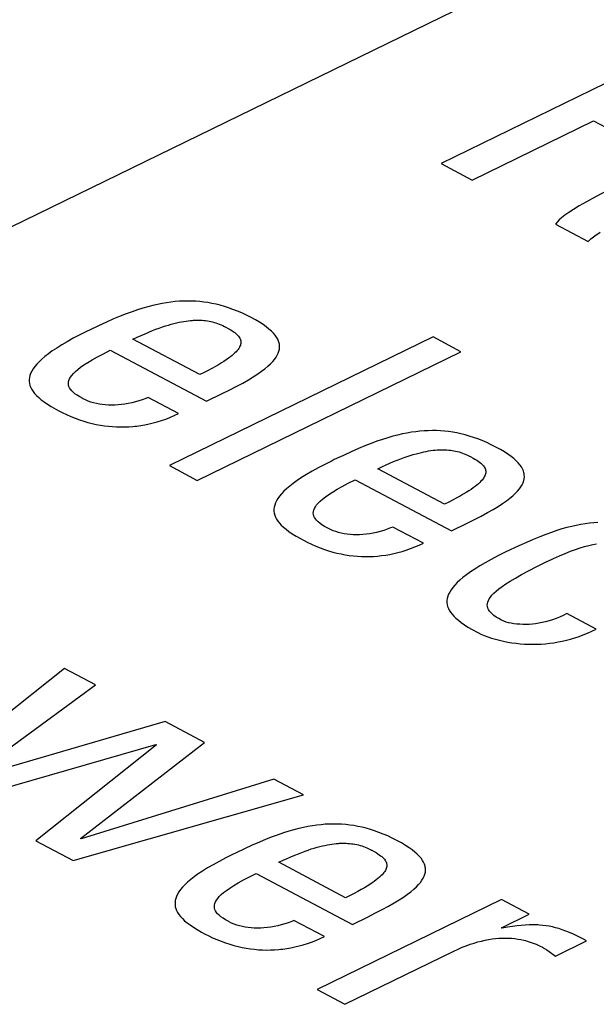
# Model space of a CAD drawing. Header units: millimetres. Extents: x -844 to -217, y -125 to 557.
# Tile 126 of 178: x -372.84 to -370.18, y 496.11 to 500.64. Entities that reach past the tile are written whole.
import ezdxf

# ---------------------------------------------------------------- set-up
doc = ezdxf.new("R2010")
doc.units = ezdxf.units.MM
doc.header["$LTSCALE"] = 23.1
doc.layers.add('R912005577_AM_0', color=7, linetype='CONTINUOUS')

msp = doc.modelspace()

# ---------------------------------------------------------------- linework, layer by layer
at = {"layer": 'R912005577_AM_0', "color": 7}
for p, q in [((-376.7601, 497.7894), (-369.3777, 501.394)), ((-369.6848, 500.5697), (-370.8974, 499.9776)), ((-370.7538, 499.9016), (-370.1962, 500.1739)), ((-370.1962, 500.1739), (-370.0263, 500.0839)), ((-370.8974, 499.9776), (-370.7538, 499.9016)), ((-370.1032, 499.8691), (-370.1847, 499.8258)), ((-370.2619, 499.7832), (-370.2887, 499.7671)), ((-370.2286, 499.8021), (-370.2619, 499.7832)), ((-370.1847, 499.8258), (-370.2286, 499.8021)), ((-370.3285, 499.7403), (-370.3431, 499.7288)), ((-370.3105, 499.753), (-370.3285, 499.7403)), ((-370.2887, 499.7671), (-370.3105, 499.753)), ((-370.3643, 499.7084), (-370.3715, 499.6992)), ((-370.3715, 499.6992), (-370.2217, 499.6199)), ((-370.3549, 499.7182), (-370.3643, 499.7084)), ((-370.3431, 499.7288), (-370.3549, 499.7182)), ((-370.1904, 499.6446), (-370.1654, 499.6621)), ((-370.2217, 499.6199), (-370.2088, 499.6307)), ((-370.2088, 499.6307), (-370.1904, 499.6446)), ((-372.2017, 499.3298), (-372.2234, 499.3249)), ((-372.1807, 499.334), (-372.2017, 499.3298)), ((-372.1602, 499.3375), (-372.1807, 499.334)), ((-372.1402, 499.3403), (-372.1602, 499.3375)), ((-372.1206, 499.3425), (-372.1402, 499.3403)), ((-372.1013, 499.344), (-372.1206, 499.3425)), ((-372.0822, 499.345), (-372.1013, 499.344)), ((-372.0634, 499.3453), (-372.0822, 499.345)), ((-372.0447, 499.345), (-372.0634, 499.3453)), ((-372.0261, 499.3442), (-372.0447, 499.345)), ((-372.0075, 499.3427), (-372.0261, 499.3442)), ((-371.9888, 499.3407), (-372.0075, 499.3427)), ((-371.9701, 499.338), (-371.9888, 499.3407)), ((-371.9513, 499.3346), (-371.9701, 499.338)), ((-371.9324, 499.3306), (-371.9513, 499.3346)), ((-371.9133, 499.3259), (-371.9324, 499.3306)), ((-372.3452, 499.2864), (-372.3735, 499.2753)), ((-372.3185, 499.2962), (-372.3452, 499.2864)), ((-372.2932, 499.3048), (-372.3185, 499.2962)), ((-372.269, 499.3124), (-372.2932, 499.3048)), ((-372.2457, 499.3191), (-372.269, 499.3124)), ((-372.2234, 499.3249), (-372.2457, 499.3191)), ((-371.894, 499.3204), (-371.9133, 499.3259)), ((-371.8745, 499.3142), (-371.894, 499.3204)), ((-371.8546, 499.3071), (-371.8745, 499.3142)), ((-371.8344, 499.2992), (-371.8546, 499.3071)), ((-371.8139, 499.2904), (-371.8344, 499.2992)), ((-371.793, 499.2805), (-371.8139, 499.2904)), ((-372.4368, 499.2482), (-372.4731, 499.2315)), ((-372.4039, 499.2627), (-372.4368, 499.2482)), ((-372.3735, 499.2753), (-372.4039, 499.2627)), ((-372.1389, 499.2385), (-372.1264, 499.2419)), ((-372.1264, 499.2419), (-372.1144, 499.2448)), ((-372.1144, 499.2448), (-372.1028, 499.2474)), ((-372.1028, 499.2474), (-372.0916, 499.2497)), ((-372.0916, 499.2497), (-372.0808, 499.2516)), ((-372.0808, 499.2516), (-372.0704, 499.2533)), ((-372.0704, 499.2533), (-372.0603, 499.2546)), ((-372.0603, 499.2546), (-372.0505, 499.2557)), ((-372.0505, 499.2557), (-372.041, 499.2564)), ((-372.041, 499.2564), (-372.0363, 499.2567)), ((-372.0363, 499.2567), (-372.0317, 499.257)), ((-372.0317, 499.257), (-372.0227, 499.2573)), ((-372.0227, 499.2573), (-372.0139, 499.2573)), ((-372.0139, 499.2573), (-372.0053, 499.2571)), ((-372.0053, 499.2571), (-371.9969, 499.2567)), ((-371.9969, 499.2567), (-371.9886, 499.256)), ((-371.9886, 499.256), (-371.9805, 499.2551)), ((-371.9805, 499.2551), (-371.9725, 499.254)), ((-371.9725, 499.254), (-371.9646, 499.2526)), ((-371.9646, 499.2526), (-371.9567, 499.251)), ((-371.9567, 499.251), (-371.9489, 499.2492)), ((-371.9489, 499.2492), (-371.9411, 499.2471)), ((-371.9411, 499.2471), (-371.9333, 499.2447)), ((-371.9333, 499.2447), (-371.9254, 499.242)), ((-371.9254, 499.242), (-371.9175, 499.239)), ((-371.9175, 499.239), (-371.9095, 499.2357)), ((-371.7716, 499.2696), (-371.793, 499.2805)), ((-371.7509, 499.2583), (-371.7716, 499.2696)), ((-371.7324, 499.2473), (-371.7509, 499.2583)), ((-371.7161, 499.2367), (-371.7324, 499.2473)), ((-372.5246, 499.2068), (-372.5585, 499.1899)), ((-372.5146, 499.2117), (-372.5246, 499.2068)), ((-372.4731, 499.2315), (-372.5146, 499.2117)), ((-372.2769, 499.1872), (-372.2589, 499.1951)), ((-372.2589, 499.1951), (-372.2417, 499.2024)), ((-372.2417, 499.2024), (-372.2251, 499.2091)), ((-372.2251, 499.2091), (-372.2093, 499.2153)), ((-372.2093, 499.2153), (-372.1941, 499.2209)), ((-372.1941, 499.2209), (-372.1794, 499.226)), ((-372.1794, 499.226), (-372.1654, 499.2306)), ((-372.1654, 499.2306), (-372.1519, 499.2348)), ((-372.1519, 499.2348), (-372.1389, 499.2385)), ((-371.9095, 499.2357), (-371.9013, 499.232)), ((-371.9013, 499.232), (-371.8929, 499.2279)), ((-371.8929, 499.2279), (-371.8881, 499.2254)), ((-371.8881, 499.2254), (-371.887, 499.2248)), ((-371.887, 499.2248), (-371.8766, 499.2191)), ((-371.8766, 499.2191), (-371.8676, 499.2139)), ((-371.8676, 499.2139), (-371.8597, 499.209)), ((-371.8597, 499.209), (-371.8528, 499.2043)), ((-371.8528, 499.2043), (-371.8467, 499.1999)), ((-371.8467, 499.1999), (-371.8413, 499.1955)), ((-371.8413, 499.1955), (-371.8366, 499.1913)), ((-371.7017, 499.2264), (-371.7161, 499.2367)), ((-371.6891, 499.2164), (-371.7017, 499.2264)), ((-371.6781, 499.2066), (-371.6891, 499.2164)), ((-371.6687, 499.197), (-371.6781, 499.2066)), ((-371.6608, 499.1877), (-371.6687, 499.197)), ((-372.6172, 499.1583), (-372.6424, 499.1434)), ((-372.5892, 499.1737), (-372.6172, 499.1583)), ((-372.5585, 499.1899), (-372.5892, 499.1737)), ((-372.3152, 499.1694), (-372.2956, 499.1787)), ((-372.0077, 499.0066), (-372.3152, 499.1694)), ((-372.2956, 499.1787), (-372.2769, 499.1872)), ((-370.9339, 499.18), (-372.1465, 498.5879)), ((-371.8366, 499.1913), (-371.8325, 499.1872)), ((-371.8325, 499.1872), (-371.829, 499.1831)), ((-371.829, 499.1831), (-371.826, 499.1791)), ((-371.826, 499.1791), (-371.8235, 499.175)), ((-371.8235, 499.175), (-371.8215, 499.171)), ((-371.8215, 499.171), (-371.82, 499.167)), ((-371.82, 499.167), (-371.8189, 499.1629)), ((-371.8184, 499.1504), (-371.8193, 499.146)), ((-371.8189, 499.1629), (-371.8183, 499.1588)), ((-371.8181, 499.1546), (-371.8184, 499.1504)), ((-371.8183, 499.1588), (-371.8181, 499.1546)), ((-371.6542, 499.1784), (-371.6608, 499.1877)), ((-371.649, 499.1693), (-371.6542, 499.1784)), ((-371.645, 499.1602), (-371.649, 499.1693)), ((-371.6423, 499.1512), (-371.645, 499.1602)), ((-371.6413, 499.1467), (-371.6423, 499.1512)), ((-370.806, 499.1123), (-370.9339, 499.18)), ((-372.6856, 499.1156), (-372.7038, 499.1024)), ((-372.6652, 499.1292), (-372.6856, 499.1156)), ((-372.6424, 499.1434), (-372.6652, 499.1292)), ((-372.4778, 499.0885), (-372.4505, 499.103)), ((-372.4505, 499.103), (-372.4193, 499.1186)), ((-372.4193, 499.1186), (-371.9761, 498.8839)), ((-372.0187, 498.5202), (-370.806, 499.1123)), ((-371.8456, 499.1065), (-371.8518, 499.1007)), ((-371.8401, 499.112), (-371.8456, 499.1065)), ((-371.8353, 499.1174), (-371.8401, 499.112)), ((-371.8312, 499.1225), (-371.8353, 499.1174)), ((-371.8276, 499.1275), (-371.8312, 499.1225)), ((-371.8247, 499.1323), (-371.8276, 499.1275)), ((-371.8224, 499.137), (-371.8247, 499.1323)), ((-371.8206, 499.1416), (-371.8224, 499.137)), ((-371.8193, 499.146), (-371.8206, 499.1416)), ((-371.6507, 499.0963), (-371.6462, 499.1057)), ((-371.6462, 499.1057), (-371.6431, 499.115)), ((-371.6431, 499.115), (-371.6411, 499.1241)), ((-371.6407, 499.1422), (-371.6413, 499.1467)), ((-371.6411, 499.1241), (-371.6403, 499.1332)), ((-371.6403, 499.1332), (-371.6407, 499.1422)), ((-372.7466, 499.066), (-372.7574, 499.0547)), ((-372.7342, 499.0777), (-372.7466, 499.066)), ((-372.72, 499.0898), (-372.7342, 499.0777)), ((-372.7038, 499.1024), (-372.72, 499.0898)), ((-372.5402, 499.0511), (-372.5223, 499.0627)), ((-372.5223, 499.0627), (-372.5016, 499.0751)), ((-372.5016, 499.0751), (-372.4778, 499.0885)), ((-371.9081, 499.0603), (-371.9213, 499.0524)), ((-371.8962, 499.0678), (-371.9081, 499.0603)), ((-371.8854, 499.075), (-371.8962, 499.0678)), ((-371.8756, 499.0818), (-371.8854, 499.075)), ((-371.8668, 499.0884), (-371.8756, 499.0818)), ((-371.8589, 499.0947), (-371.8668, 499.0884)), ((-371.8518, 499.1007), (-371.8589, 499.0947)), ((-371.6822, 499.0562), (-371.6721, 499.0667)), ((-371.6721, 499.0667), (-371.6635, 499.0769)), ((-371.6635, 499.0769), (-371.6564, 499.0867)), ((-371.6564, 499.0867), (-371.6507, 499.0963)), ((-372.7853, 499.0126), (-372.7889, 499.0028)), ((-372.7804, 499.0227), (-372.7853, 499.0126)), ((-372.7742, 499.0331), (-372.7804, 499.0227)), ((-372.7665, 499.0437), (-372.7742, 499.0331)), ((-372.7574, 499.0547), (-372.7665, 499.0437)), ((-372.5887, 499.0116), (-372.5796, 499.0206)), ((-372.5796, 499.0206), (-372.5687, 499.0301)), ((-372.5687, 499.0301), (-372.5556, 499.0403)), ((-372.5556, 499.0403), (-372.5402, 499.0511)), ((-371.9873, 499.0167), (-372.0077, 499.0066)), ((-371.9686, 499.0263), (-371.9873, 499.0167)), ((-371.9514, 499.0355), (-371.9686, 499.0263)), ((-371.9357, 499.0442), (-371.9514, 499.0355)), ((-371.9213, 499.0524), (-371.9357, 499.0442)), ((-371.7409, 499.0097), (-371.7232, 499.0222)), ((-371.7232, 499.0222), (-371.7076, 499.034)), ((-371.7076, 499.034), (-371.6939, 499.0453)), ((-371.6939, 499.0453), (-371.6822, 499.0562)), ((-372.7912, 498.9931), (-372.7923, 498.9837)), ((-372.7923, 498.9837), (-372.7923, 498.9744)), ((-372.7923, 498.9744), (-372.791, 498.9652)), ((-372.7889, 499.0028), (-372.7912, 498.9931)), ((-372.6115, 498.9658), (-372.611, 498.9727)), ((-372.611, 498.9727), (-372.6092, 498.9799)), ((-372.6092, 498.9799), (-372.6062, 498.9873)), ((-372.6062, 498.9873), (-372.6019, 498.995)), ((-372.6019, 498.995), (-372.5961, 499.0031)), ((-372.5961, 499.0031), (-372.5887, 499.0116)), ((-371.8393, 498.9519), (-371.8099, 498.9678)), ((-371.8099, 498.9678), (-371.784, 498.9827)), ((-371.784, 498.9827), (-371.7611, 498.9966)), ((-371.7611, 498.9966), (-371.7409, 499.0097)), ((-372.791, 498.9652), (-372.7887, 498.956)), ((-372.7887, 498.956), (-372.7851, 498.947)), ((-372.7851, 498.947), (-372.7804, 498.9379)), ((-372.7804, 498.9379), (-372.7744, 498.9288)), ((-372.7744, 498.9288), (-372.7671, 498.9196)), ((-372.6108, 498.959), (-372.6115, 498.9658)), ((-372.609, 498.9523), (-372.6108, 498.959)), ((-372.606, 498.9457), (-372.609, 498.9523)), ((-372.6019, 498.9392), (-372.606, 498.9457)), ((-372.5964, 498.9326), (-372.6019, 498.9392)), ((-372.5896, 498.9258), (-372.5964, 498.9326)), ((-372.5813, 498.919), (-372.5896, 498.9258)), ((-371.9038, 498.9192), (-371.8726, 498.9347)), ((-371.8726, 498.9347), (-371.8393, 498.9519)), ((-372.7671, 498.9196), (-372.7585, 498.9103)), ((-372.7585, 498.9103), (-372.7484, 498.9008)), ((-372.7484, 498.9008), (-372.7367, 498.8911)), ((-372.7367, 498.8911), (-372.7233, 498.8811)), ((-372.7233, 498.8811), (-372.7079, 498.8707)), ((-372.5714, 498.9118), (-372.5813, 498.919)), ((-372.5594, 498.9043), (-372.5714, 498.9118)), ((-372.5452, 498.8964), (-372.5594, 498.9043)), ((-372.5439, 498.8957), (-372.5452, 498.8964)), ((-372.5323, 498.89), (-372.5439, 498.8957)), ((-372.5204, 498.8849), (-372.5323, 498.89)), ((-372.5081, 498.8805), (-372.5204, 498.8849)), ((-372.4955, 498.8767), (-372.5081, 498.8805)), ((-372.4825, 498.8735), (-372.4955, 498.8767)), ((-372.3199, 498.8772), (-372.336, 498.8738)), ((-372.3037, 498.8813), (-372.3199, 498.8772)), ((-372.2876, 498.886), (-372.3037, 498.8813)), ((-372.2716, 498.8914), (-372.2876, 498.886)), ((-372.2558, 498.8974), (-372.2716, 498.8914)), ((-372.2454, 498.9017), (-372.2558, 498.8974)), ((-372.1049, 498.8274), (-372.2454, 498.9017)), ((-371.9761, 498.8839), (-371.9038, 498.9192)), ((-372.7079, 498.8707), (-372.6903, 498.8598)), ((-372.6903, 498.8598), (-372.6701, 498.8482)), ((-372.6701, 498.8482), (-372.6533, 498.8391)), ((-372.6533, 498.8391), (-372.6398, 498.8322)), ((-372.6398, 498.8322), (-372.6198, 498.8225)), ((-372.4693, 498.8709), (-372.4825, 498.8735)), ((-372.4557, 498.8689), (-372.4693, 498.8709)), ((-372.4418, 498.8674), (-372.4557, 498.8689)), ((-372.4276, 498.8665), (-372.4418, 498.8674)), ((-372.4131, 498.8662), (-372.4276, 498.8665)), ((-372.3982, 498.8665), (-372.4131, 498.8662)), ((-372.383, 498.8674), (-372.3982, 498.8665)), ((-372.3676, 498.8689), (-372.383, 498.8674)), ((-372.3519, 498.871), (-372.3676, 498.8689)), ((-372.336, 498.8738), (-372.3519, 498.871)), ((-372.6198, 498.8225), (-372.5999, 498.8138)), ((-372.5999, 498.8138), (-372.5801, 498.8058)), ((-372.5801, 498.8058), (-372.5604, 498.7987)), ((-372.5604, 498.7987), (-372.5409, 498.7923)), ((-372.5409, 498.7923), (-372.5216, 498.7867)), ((-372.5216, 498.7867), (-372.5024, 498.7818)), ((-372.2218, 498.7845), (-372.2028, 498.7897)), ((-372.2028, 498.7897), (-372.1835, 498.7957)), ((-372.1835, 498.7957), (-372.1641, 498.8024)), ((-372.1641, 498.8024), (-372.1446, 498.8099)), ((-372.1446, 498.8099), (-372.1249, 498.8182)), ((-372.1249, 498.8182), (-372.1049, 498.8274)), ((-372.5024, 498.7818), (-372.4833, 498.7776)), ((-372.4833, 498.7776), (-372.4644, 498.7741)), ((-372.4644, 498.7741), (-372.4456, 498.7712)), ((-372.4456, 498.7712), (-372.4269, 498.769)), ((-372.4269, 498.769), (-372.4083, 498.7673)), ((-372.4083, 498.7673), (-372.3897, 498.7663)), ((-372.3897, 498.7663), (-372.3712, 498.7659)), ((-372.3712, 498.7659), (-372.3527, 498.7661)), ((-372.3527, 498.7661), (-372.3341, 498.7668)), ((-372.3341, 498.7668), (-372.3156, 498.7682)), ((-372.3156, 498.7682), (-372.3063, 498.7691)), ((-372.3063, 498.7691), (-372.297, 498.7702)), ((-372.297, 498.7702), (-372.2783, 498.7728)), ((-372.2783, 498.7728), (-372.2596, 498.776)), ((-372.2596, 498.776), (-372.2408, 498.7799)), ((-372.2408, 498.7799), (-372.2218, 498.7845)), ((-371.0341, 498.7414), (-371.0546, 498.7379)), ((-371.0141, 498.7442), (-371.0341, 498.7414)), ((-370.9945, 498.7464), (-371.0141, 498.7442)), ((-370.9752, 498.7479), (-370.9945, 498.7464)), ((-370.9562, 498.7488), (-370.9752, 498.7479)), ((-370.9373, 498.7492), (-370.9562, 498.7488)), ((-370.9186, 498.7489), (-370.9373, 498.7492)), ((-370.9, 498.7481), (-370.9186, 498.7489)), ((-370.8814, 498.7466), (-370.9, 498.7481)), ((-370.8627, 498.7445), (-370.8814, 498.7466)), ((-370.844, 498.7418), (-370.8627, 498.7445)), ((-370.8252, 498.7385), (-370.844, 498.7418)), ((-371.1924, 498.7001), (-371.2191, 498.6903)), ((-371.1671, 498.7087), (-371.1924, 498.7001)), ((-371.1429, 498.7163), (-371.1671, 498.7087)), ((-371.1197, 498.723), (-371.1429, 498.7163)), ((-371.0973, 498.7287), (-371.1197, 498.723)), ((-371.0756, 498.7337), (-371.0973, 498.7287)), ((-371.0546, 498.7379), (-371.0756, 498.7337)), ((-370.8063, 498.7345), (-370.8252, 498.7385)), ((-370.7872, 498.7298), (-370.8063, 498.7345)), ((-370.7679, 498.7243), (-370.7872, 498.7298)), ((-370.7483, 498.7181), (-370.7679, 498.7243)), ((-370.7285, 498.711), (-370.7483, 498.7181)), ((-370.7083, 498.7031), (-370.7285, 498.711)), ((-370.6878, 498.6942), (-370.7083, 498.7031)), ((-371.3107, 498.6521), (-371.347, 498.6354)), ((-371.2778, 498.6665), (-371.3107, 498.6521)), ((-371.2475, 498.6792), (-371.2778, 498.6665)), ((-371.2191, 498.6903), (-371.2475, 498.6792)), ((-370.9883, 498.6487), (-370.9767, 498.6513)), ((-370.9767, 498.6513), (-370.9655, 498.6535)), ((-370.9655, 498.6535), (-370.9547, 498.6555)), ((-370.9547, 498.6555), (-370.9443, 498.6571)), ((-370.9443, 498.6571), (-370.9342, 498.6585)), ((-370.9342, 498.6585), (-370.9244, 498.6595)), ((-370.9244, 498.6595), (-370.9149, 498.6603)), ((-370.9149, 498.6603), (-370.9102, 498.6606)), ((-370.9102, 498.6606), (-370.9056, 498.6608)), ((-370.9056, 498.6608), (-370.8966, 498.6611)), ((-370.8966, 498.6611), (-370.8878, 498.6612)), ((-370.8878, 498.6612), (-370.8792, 498.661)), ((-370.8792, 498.661), (-370.8708, 498.6605)), ((-370.8708, 498.6605), (-370.8625, 498.6599)), ((-370.8625, 498.6599), (-370.8544, 498.659)), ((-370.8544, 498.659), (-370.8464, 498.6578)), ((-370.8464, 498.6578), (-370.8385, 498.6565)), ((-370.8385, 498.6565), (-370.8306, 498.6549)), ((-370.8306, 498.6549), (-370.8228, 498.653)), ((-370.8228, 498.653), (-370.815, 498.6509)), ((-370.815, 498.6509), (-370.8072, 498.6485)), ((-370.6668, 498.6844), (-370.6878, 498.6942)), ((-370.6455, 498.6735), (-370.6668, 498.6844)), ((-370.6248, 498.6621), (-370.6455, 498.6735)), ((-370.6063, 498.6511), (-370.6248, 498.6621)), ((-370.59, 498.6405), (-370.6063, 498.6511)), ((-371.3986, 498.6107), (-371.4324, 498.5938)), ((-371.3885, 498.6156), (-371.3986, 498.6107)), ((-371.347, 498.6354), (-371.3885, 498.6156)), ((-371.1328, 498.599), (-371.1156, 498.6063)), ((-371.1156, 498.6063), (-371.099, 498.613)), ((-371.099, 498.613), (-371.0832, 498.6191)), ((-371.0832, 498.6191), (-371.0679, 498.6247)), ((-371.0679, 498.6247), (-371.0533, 498.6298)), ((-371.0533, 498.6298), (-371.0393, 498.6344)), ((-371.0393, 498.6344), (-371.0258, 498.6386)), ((-371.0258, 498.6386), (-371.0128, 498.6424)), ((-371.0128, 498.6424), (-371.0003, 498.6457)), ((-371.0003, 498.6457), (-370.9883, 498.6487)), ((-370.8072, 498.6485), (-370.7994, 498.6459)), ((-370.7994, 498.6459), (-370.7914, 498.6429)), ((-370.7914, 498.6429), (-370.7834, 498.6396)), ((-370.7834, 498.6396), (-370.7752, 498.6359)), ((-370.7752, 498.6359), (-370.7668, 498.6318)), ((-370.7668, 498.6318), (-370.7621, 498.6293)), ((-370.7621, 498.6293), (-370.761, 498.6287)), ((-370.761, 498.6287), (-370.7505, 498.623)), ((-370.7505, 498.623), (-370.7415, 498.6178)), ((-370.7415, 498.6178), (-370.7336, 498.6129)), ((-370.7336, 498.6129), (-370.7267, 498.6082)), ((-370.7267, 498.6082), (-370.7206, 498.6037)), ((-370.5756, 498.6302), (-370.59, 498.6405)), ((-370.563, 498.6202), (-370.5756, 498.6302)), ((-370.552, 498.6104), (-370.563, 498.6202)), ((-370.5426, 498.6009), (-370.552, 498.6104)), ((-372.1465, 498.5879), (-372.0187, 498.5202)), ((-371.4911, 498.5621), (-371.5164, 498.5473)), ((-371.4632, 498.5776), (-371.4911, 498.5621)), ((-371.4324, 498.5938), (-371.4632, 498.5776)), ((-371.189, 498.5733), (-371.1695, 498.5825)), ((-370.8816, 498.4105), (-371.189, 498.5733)), ((-371.1695, 498.5825), (-371.1508, 498.5911)), ((-371.1508, 498.5911), (-371.1328, 498.599)), ((-370.7206, 498.6037), (-370.7153, 498.5994)), ((-370.7153, 498.5994), (-370.7106, 498.5952)), ((-370.7106, 498.5952), (-370.7065, 498.5911)), ((-370.7065, 498.5911), (-370.7029, 498.587)), ((-370.7029, 498.587), (-370.6999, 498.583)), ((-370.6999, 498.583), (-370.6974, 498.5789)), ((-370.6974, 498.5789), (-370.6954, 498.5749)), ((-370.6954, 498.5749), (-370.6939, 498.5709)), ((-370.6939, 498.5709), (-370.6928, 498.5668)), ((-370.6928, 498.5668), (-370.6922, 498.5627)), ((-370.6922, 498.5627), (-370.6921, 498.5585)), ((-370.5347, 498.5915), (-370.5426, 498.6009)), ((-370.5281, 498.5823), (-370.5347, 498.5915)), ((-370.5229, 498.5732), (-370.5281, 498.5823)), ((-370.5189, 498.5641), (-370.5229, 498.5732)), ((-370.5162, 498.5551), (-370.5189, 498.5641)), ((-371.5595, 498.5194), (-371.5778, 498.5063)), ((-371.5391, 498.5331), (-371.5595, 498.5194)), ((-371.5164, 498.5473), (-371.5391, 498.5331)), ((-371.3243, 498.5068), (-371.2932, 498.5224)), ((-371.2932, 498.5224), (-370.85, 498.2878)), ((-370.714, 498.5159), (-370.7195, 498.5104)), ((-370.7092, 498.5212), (-370.714, 498.5159)), ((-370.7051, 498.5264), (-370.7092, 498.5212)), ((-370.7016, 498.5314), (-370.7051, 498.5264)), ((-370.6987, 498.5362), (-370.7016, 498.5314)), ((-370.6963, 498.5409), (-370.6987, 498.5362)), ((-370.6945, 498.5455), (-370.6963, 498.5409)), ((-370.6932, 498.5499), (-370.6945, 498.5455)), ((-370.6924, 498.5543), (-370.6932, 498.5499)), ((-370.6921, 498.5585), (-370.6924, 498.5543)), ((-370.5202, 498.5096), (-370.517, 498.5189)), ((-370.517, 498.5189), (-370.515, 498.528)), ((-370.5152, 498.5506), (-370.5162, 498.5551)), ((-370.5146, 498.5461), (-370.5152, 498.5506)), ((-370.515, 498.528), (-370.5142, 498.5371)), ((-370.5142, 498.5371), (-370.5146, 498.5461)), ((-371.6206, 498.4699), (-371.6313, 498.4585)), ((-371.6082, 498.4816), (-371.6206, 498.4699)), ((-371.5939, 498.4937), (-371.6082, 498.4816)), ((-371.5778, 498.5063), (-371.5939, 498.4937)), ((-371.3962, 498.4666), (-371.3755, 498.479)), ((-371.3755, 498.479), (-371.3517, 498.4924)), ((-371.3517, 498.4924), (-371.3243, 498.5068)), ((-370.7702, 498.4717), (-370.7821, 498.4642)), ((-370.7593, 498.4789), (-370.7702, 498.4717)), ((-370.7496, 498.4857), (-370.7593, 498.4789)), ((-370.7407, 498.4923), (-370.7496, 498.4857)), ((-370.7328, 498.4986), (-370.7407, 498.4923)), ((-370.7258, 498.5046), (-370.7328, 498.4986)), ((-370.7195, 498.5104), (-370.7258, 498.5046)), ((-370.5561, 498.4601), (-370.546, 498.4706)), ((-370.546, 498.4706), (-370.5374, 498.4807)), ((-370.5374, 498.4807), (-370.5303, 498.4906)), ((-370.5303, 498.4906), (-370.5246, 498.5002)), ((-370.5246, 498.5002), (-370.5202, 498.5096)), ((-371.6544, 498.4266), (-371.6592, 498.4165)), ((-371.6481, 498.4369), (-371.6544, 498.4266)), ((-371.6405, 498.4476), (-371.6481, 498.4369)), ((-371.6313, 498.4585), (-371.6405, 498.4476)), ((-371.4626, 498.4155), (-371.4535, 498.4245)), ((-371.4535, 498.4245), (-371.4425, 498.434)), ((-371.4425, 498.434), (-371.4295, 498.4441)), ((-371.4295, 498.4441), (-371.4141, 498.455)), ((-371.4141, 498.455), (-371.3962, 498.4666)), ((-370.8425, 498.4302), (-370.8613, 498.4206)), ((-370.8254, 498.4394), (-370.8425, 498.4302)), ((-370.8096, 498.448), (-370.8254, 498.4394)), ((-370.7952, 498.4563), (-370.8096, 498.448)), ((-370.7821, 498.4642), (-370.7952, 498.4563)), ((-370.6149, 498.4136), (-370.5971, 498.426)), ((-370.5971, 498.426), (-370.5815, 498.4379)), ((-370.5815, 498.4379), (-370.5679, 498.4492)), ((-370.5679, 498.4492), (-370.5561, 498.4601)), ((-371.6652, 498.397), (-371.6663, 498.3876)), ((-371.6663, 498.3876), (-371.6662, 498.3783)), ((-371.6662, 498.3783), (-371.665, 498.3691)), ((-371.6628, 498.4067), (-371.6652, 498.397)), ((-371.6592, 498.4165), (-371.6628, 498.4067)), ((-371.4848, 498.3766), (-371.4831, 498.3837)), ((-371.4831, 498.3837), (-371.4801, 498.3912)), ((-371.4801, 498.3912), (-371.4757, 498.3989)), ((-371.4757, 498.3989), (-371.47, 498.407)), ((-371.47, 498.407), (-371.4626, 498.4155)), ((-370.8613, 498.4206), (-370.8816, 498.4105)), ((-370.6839, 498.3717), (-370.658, 498.3865)), ((-370.658, 498.3865), (-370.6351, 498.4005)), ((-370.6351, 498.4005), (-370.6149, 498.4136)), ((-371.665, 498.3691), (-371.6626, 498.3599)), ((-371.6626, 498.3599), (-371.6591, 498.3509)), ((-371.6591, 498.3509), (-371.6543, 498.3418)), ((-371.6543, 498.3418), (-371.6483, 498.3327)), ((-371.6483, 498.3327), (-371.6411, 498.3235)), ((-371.4854, 498.3696), (-371.4848, 498.3766)), ((-371.4847, 498.3628), (-371.4854, 498.3696)), ((-371.4829, 498.3562), (-371.4847, 498.3628)), ((-371.4799, 498.3496), (-371.4829, 498.3562)), ((-371.4758, 498.343), (-371.4799, 498.3496)), ((-371.4703, 498.3364), (-371.4758, 498.343)), ((-371.4635, 498.3297), (-371.4703, 498.3364)), ((-370.7778, 498.3231), (-370.7466, 498.3385)), ((-370.7466, 498.3385), (-370.7133, 498.3558)), ((-370.7133, 498.3558), (-370.6839, 498.3717)), ((-371.6411, 498.3235), (-371.6324, 498.3142)), ((-371.6324, 498.3142), (-371.6223, 498.3047)), ((-371.6223, 498.3047), (-371.6107, 498.295)), ((-371.6107, 498.295), (-371.5972, 498.285)), ((-371.4552, 498.3228), (-371.4635, 498.3297)), ((-371.4452, 498.3157), (-371.4552, 498.3228)), ((-371.4333, 498.3082), (-371.4452, 498.3157)), ((-371.4191, 498.3002), (-371.4333, 498.3082)), ((-371.4178, 498.2996), (-371.4191, 498.3002)), ((-371.4062, 498.2938), (-371.4178, 498.2996)), ((-371.3942, 498.2888), (-371.4062, 498.2938)), ((-371.382, 498.2844), (-371.3942, 498.2888)), ((-371.1615, 498.2899), (-371.1776, 498.2851)), ((-371.1454, 498.2952), (-371.1615, 498.2899)), ((-371.1296, 498.3013), (-371.1454, 498.2952)), ((-371.1193, 498.3056), (-371.1296, 498.3013)), ((-370.9788, 498.2312), (-371.1193, 498.3056)), ((-370.85, 498.2878), (-370.7778, 498.3231)), ((-370.3654, 498.2893), (-370.3902, 498.281)), ((-370.3416, 498.2966), (-370.3654, 498.2893)), ((-370.3188, 498.303), (-370.3416, 498.2966)), ((-370.2968, 498.3086), (-370.3188, 498.303)), ((-370.2755, 498.3133), (-370.2968, 498.3086)), ((-370.2548, 498.3173), (-370.2755, 498.3133)), ((-370.2346, 498.3207), (-370.2548, 498.3173)), ((-370.2148, 498.3233), (-370.2346, 498.3207)), ((-370.1954, 498.3254), (-370.2148, 498.3233)), ((-370.1764, 498.3268), (-370.1954, 498.3254)), ((-371.5972, 498.285), (-371.5819, 498.2746)), ((-371.5819, 498.2746), (-371.5643, 498.2637)), ((-371.5643, 498.2637), (-371.544, 498.2521)), ((-371.544, 498.2521), (-371.5272, 498.243)), ((-371.5272, 498.243), (-371.5137, 498.236)), ((-371.3693, 498.2806), (-371.382, 498.2844)), ((-371.3564, 498.2774), (-371.3693, 498.2806)), ((-371.3432, 498.2748), (-371.3564, 498.2774)), ((-371.3296, 498.2727), (-371.3432, 498.2748)), ((-371.3157, 498.2713), (-371.3296, 498.2727)), ((-371.3015, 498.2704), (-371.3157, 498.2713)), ((-371.287, 498.2701), (-371.3015, 498.2704)), ((-371.2721, 498.2704), (-371.287, 498.2701)), ((-371.257, 498.2713), (-371.2721, 498.2704)), ((-371.2415, 498.2728), (-371.257, 498.2713)), ((-371.2258, 498.2749), (-371.2415, 498.2728)), ((-371.2099, 498.2776), (-371.2258, 498.2749)), ((-371.1938, 498.2811), (-371.2099, 498.2776)), ((-371.1776, 498.2851), (-371.1938, 498.2811)), ((-370.4734, 498.2489), (-370.5052, 498.2351)), ((-370.4439, 498.261), (-370.4734, 498.2489)), ((-370.4163, 498.2716), (-370.4439, 498.261)), ((-370.3902, 498.281), (-370.4163, 498.2716)), ((-371.5137, 498.236), (-371.4937, 498.2264)), ((-371.4937, 498.2264), (-371.4737, 498.2176)), ((-371.4737, 498.2176), (-371.454, 498.2097)), ((-371.454, 498.2097), (-371.4343, 498.2026)), ((-371.4343, 498.2026), (-371.4148, 498.1962)), ((-371.0766, 498.1936), (-371.0574, 498.1995)), ((-371.0574, 498.1995), (-371.038, 498.2062)), ((-371.038, 498.2062), (-371.0185, 498.2137)), ((-371.0185, 498.2137), (-370.9987, 498.222)), ((-370.9987, 498.222), (-370.9788, 498.2312)), ((-370.5794, 498.2007), (-370.6028, 498.1894)), ((-370.5401, 498.2193), (-370.5794, 498.2007)), ((-370.5052, 498.2351), (-370.5401, 498.2193)), ((-370.3025, 498.1938), (-370.2796, 498.2021)), ((-370.2796, 498.2021), (-370.2581, 498.2093)), ((-370.2581, 498.2093), (-370.2377, 498.2154)), ((-370.2377, 498.2154), (-370.2184, 498.2205)), ((-370.2184, 498.2205), (-370.2001, 498.2248)), ((-370.2001, 498.2248), (-370.1827, 498.2282)), ((-371.4148, 498.1962), (-371.3955, 498.1906)), ((-371.3955, 498.1906), (-371.3763, 498.1857)), ((-371.3763, 498.1857), (-371.3572, 498.1815)), ((-371.3572, 498.1815), (-371.3383, 498.178)), ((-371.3383, 498.178), (-371.3195, 498.1751)), ((-371.3195, 498.1751), (-371.3008, 498.1728)), ((-371.3008, 498.1728), (-371.2821, 498.1712)), ((-371.2821, 498.1712), (-371.2636, 498.1702)), ((-371.2636, 498.1702), (-371.2451, 498.1698)), ((-371.2451, 498.1698), (-371.2265, 498.1699)), ((-371.2265, 498.1699), (-371.208, 498.1707)), ((-371.208, 498.1707), (-371.1895, 498.1721)), ((-371.1895, 498.1721), (-371.1802, 498.173)), ((-371.1802, 498.173), (-371.1709, 498.1741)), ((-371.1709, 498.1741), (-371.1522, 498.1767)), ((-371.1522, 498.1767), (-371.1335, 498.1799)), ((-371.1335, 498.1799), (-371.1147, 498.1838)), ((-371.1147, 498.1838), (-371.0957, 498.1883)), ((-371.0957, 498.1883), (-371.0766, 498.1936)), ((-370.6668, 498.1566), (-370.6946, 498.1413)), ((-370.6363, 498.1726), (-370.6668, 498.1566)), ((-370.6028, 498.1894), (-370.6363, 498.1726)), ((-370.4098, 498.147), (-370.3804, 498.161)), ((-370.3804, 498.161), (-370.3528, 498.1734)), ((-370.3528, 498.1734), (-370.3269, 498.1843)), ((-370.3269, 498.1843), (-370.3025, 498.1938)), ((-370.7423, 498.1124), (-370.7626, 498.0989)), ((-370.7197, 498.1265), (-370.7423, 498.1124)), ((-370.6946, 498.1413), (-370.7197, 498.1265)), ((-370.4951, 498.104), (-370.4568, 498.1237)), ((-370.4568, 498.1237), (-370.4114, 498.1463)), ((-370.4114, 498.1463), (-370.4098, 498.147)), ((-370.8112, 498.0613), (-370.8237, 498.0496)), ((-370.797, 498.0733), (-370.8112, 498.0613)), ((-370.7808, 498.0859), (-370.797, 498.0733)), ((-370.7626, 498.0989), (-370.7808, 498.0859)), ((-370.5794, 498.0567), (-370.5555, 498.0709)), ((-370.5555, 498.0709), (-370.5277, 498.0865)), ((-370.5277, 498.0865), (-370.4951, 498.104)), ((-370.8515, 498.0169), (-370.8578, 498.0066)), ((-370.8437, 498.0275), (-370.8515, 498.0169)), ((-370.8345, 498.0384), (-370.8437, 498.0275)), ((-370.8237, 498.0496), (-370.8345, 498.0384)), ((-370.6445, 498.0106), (-370.632, 498.0208)), ((-370.632, 498.0208), (-370.6172, 498.0318)), ((-370.6172, 498.0318), (-370.5998, 498.0437)), ((-370.5998, 498.0437), (-370.5794, 498.0567)), ((-370.869, 497.9772), (-370.8703, 497.9678)), ((-370.8665, 497.9868), (-370.869, 497.9772)), ((-370.8648, 497.9917), (-370.8665, 497.9868)), ((-370.8628, 497.9966), (-370.8648, 497.9917)), ((-370.8578, 498.0066), (-370.8628, 497.9966)), ((-370.6801, 497.9678), (-370.676, 497.9756)), ((-370.676, 497.9756), (-370.6706, 497.9836)), ((-370.6706, 497.9836), (-370.6636, 497.9921)), ((-370.6636, 497.9921), (-370.655, 498.0011)), ((-370.655, 498.0011), (-370.6445, 498.0106)), ((-370.8703, 497.9678), (-370.8705, 497.9586)), ((-370.8705, 497.9586), (-370.8695, 497.9494)), ((-370.8695, 497.9494), (-370.8673, 497.9404)), ((-370.8673, 497.9404), (-370.864, 497.9314)), ((-370.864, 497.9314), (-370.8596, 497.9224)), ((-370.6848, 497.9462), (-370.6844, 497.9532)), ((-370.684, 497.9394), (-370.6848, 497.9462)), ((-370.6844, 497.9532), (-370.6829, 497.9604)), ((-370.6821, 497.9326), (-370.684, 497.9394)), ((-370.6829, 497.9604), (-370.6801, 497.9678)), ((-370.679, 497.9259), (-370.6821, 497.9326)), ((-370.6748, 497.9191), (-370.679, 497.9259)), ((-370.8596, 497.9224), (-370.8539, 497.9134)), ((-370.8539, 497.9134), (-370.847, 497.9043)), ((-370.847, 497.9043), (-370.8388, 497.8951)), ((-370.8388, 497.8951), (-370.8292, 497.8858)), ((-370.8292, 497.8858), (-370.818, 497.8763)), ((-370.6692, 497.9124), (-370.6748, 497.9191)), ((-370.6624, 497.9056), (-370.6692, 497.9124)), ((-370.6541, 497.8987), (-370.6624, 497.9056)), ((-370.6442, 497.8916), (-370.6541, 497.8987)), ((-370.6325, 497.8842), (-370.6442, 497.8916)), ((-370.6189, 497.8766), (-370.6325, 497.8842)), ((-370.3685, 497.8848), (-370.3848, 497.879)), ((-370.3521, 497.8914), (-370.3685, 497.8848)), ((-370.3354, 497.8989), (-370.3521, 497.8914)), ((-370.3185, 497.9073), (-370.3354, 497.8989)), ((-370.1843, 497.8363), (-370.3185, 497.9073)), ((-370.818, 497.8763), (-370.8052, 497.8664)), ((-370.8052, 497.8664), (-370.7905, 497.8562)), ((-370.7905, 497.8562), (-370.7737, 497.8456)), ((-370.7737, 497.8456), (-370.7544, 497.8343)), ((-370.6119, 497.8734), (-370.6189, 497.8766)), ((-370.6081, 497.8719), (-370.6119, 497.8734)), ((-370.5983, 497.8686), (-370.6081, 497.8719)), ((-370.5872, 497.8655), (-370.5983, 497.8686)), ((-370.5751, 497.8629), (-370.5872, 497.8655)), ((-370.5623, 497.8607), (-370.5751, 497.8629)), ((-370.549, 497.859), (-370.5623, 497.8607)), ((-370.5353, 497.8579), (-370.549, 497.859)), ((-370.5212, 497.8573), (-370.5353, 497.8579)), ((-370.5069, 497.8572), (-370.5212, 497.8573)), ((-370.4924, 497.8578), (-370.5069, 497.8572)), ((-370.4776, 497.8589), (-370.4924, 497.8578)), ((-370.4627, 497.8606), (-370.4776, 497.8589)), ((-370.4475, 497.8629), (-370.4627, 497.8606)), ((-370.4321, 497.8659), (-370.4475, 497.8629)), ((-370.4166, 497.8696), (-370.4321, 497.8659)), ((-370.4008, 497.8739), (-370.4166, 497.8696)), ((-370.3848, 497.879), (-370.4008, 497.8739)), ((-370.204, 497.8267), (-370.1843, 497.8363)), ((-370.7544, 497.8343), (-370.7322, 497.8221)), ((-370.7322, 497.8221), (-370.7314, 497.8217)), ((-370.7314, 497.8217), (-370.7279, 497.8199)), ((-370.7279, 497.8199), (-370.714, 497.8132)), ((-370.714, 497.8132), (-370.6987, 497.8066)), ((-370.6987, 497.8066), (-370.6822, 497.8004)), ((-370.6822, 497.8004), (-370.6649, 497.7945)), ((-370.6649, 497.7945), (-370.647, 497.7891)), ((-370.647, 497.7891), (-370.6286, 497.7843)), ((-370.3209, 497.7851), (-370.3015, 497.7902)), ((-370.3015, 497.7902), (-370.2821, 497.7961)), ((-370.2821, 497.7961), (-370.2627, 497.8026)), ((-370.2627, 497.8026), (-370.2432, 497.8099)), ((-370.2432, 497.8099), (-370.2236, 497.8179)), ((-370.2236, 497.8179), (-370.204, 497.8267)), ((-370.6286, 497.7843), (-370.6098, 497.7799)), ((-370.6098, 497.7799), (-370.5908, 497.7762)), ((-370.5908, 497.7762), (-370.5716, 497.7731)), ((-370.5716, 497.7731), (-370.5524, 497.7705)), ((-370.5524, 497.7705), (-370.5331, 497.7685)), ((-370.5331, 497.7685), (-370.5137, 497.7671)), ((-370.5137, 497.7671), (-370.4944, 497.7663)), ((-370.4944, 497.7663), (-370.4751, 497.766)), ((-370.4751, 497.766), (-370.4558, 497.7663)), ((-370.4558, 497.7663), (-370.4365, 497.7672)), ((-370.4365, 497.7672), (-370.4173, 497.7687)), ((-370.4173, 497.7687), (-370.398, 497.7708)), ((-370.398, 497.7708), (-370.3787, 497.7734)), ((-370.3787, 497.7734), (-370.3595, 497.7767)), ((-370.3595, 497.7767), (-370.3402, 497.7806)), ((-370.3402, 497.7806), (-370.3209, 497.7851)), ((-372.6289, 497.6553), (-373.2804, 497.1371)), ((-372.4868, 497.5801), (-372.6289, 497.6553)), ((-373.0754, 497.1483), (-372.4868, 497.5801)), ((-372.167, 497.4108), (-373.0723, 497.1466)), ((-371.9859, 497.315), (-372.167, 497.4108)), ((-373.1088, 497.0463), (-372.2102, 497.3055)), ((-372.2071, 497.3039), (-372.7607, 496.862)), ((-372.5557, 496.8732), (-371.9859, 497.315)), ((-372.2102, 497.3055), (-372.2071, 497.3039)), ((-371.666, 497.1456), (-372.5526, 496.8715)), ((-371.5302, 497.0737), (-371.666, 497.1456)), ((-372.5891, 496.7711), (-371.5302, 497.0737)), ((-371.4891, 496.9312), (-371.5096, 496.9278)), ((-371.4691, 496.9341), (-371.4891, 496.9312)), ((-371.4495, 496.9362), (-371.4691, 496.9341)), ((-371.4302, 496.9378), (-371.4495, 496.9362)), ((-371.4111, 496.9387), (-371.4302, 496.9378)), ((-371.3923, 496.939), (-371.4111, 496.9387)), ((-371.3735, 496.9388), (-371.3923, 496.939)), ((-371.3549, 496.9379), (-371.3735, 496.9388)), ((-371.3363, 496.9365), (-371.3549, 496.9379)), ((-371.3177, 496.9344), (-371.3363, 496.9365)), ((-371.299, 496.9317), (-371.3177, 496.9344)), ((-371.2802, 496.9284), (-371.299, 496.9317)), ((-371.6474, 496.8899), (-371.6741, 496.8801)), ((-371.6221, 496.8986), (-371.6474, 496.8899)), ((-371.5979, 496.9062), (-371.6221, 496.8986)), ((-371.5746, 496.9128), (-371.5979, 496.9062)), ((-371.5523, 496.9186), (-371.5746, 496.9128)), ((-371.5306, 496.9235), (-371.5523, 496.9186)), ((-371.5096, 496.9278), (-371.5306, 496.9235)), ((-371.2612, 496.9243), (-371.2802, 496.9284)), ((-371.2421, 496.9196), (-371.2612, 496.9243)), ((-371.2228, 496.9142), (-371.2421, 496.9196)), ((-371.2033, 496.9079), (-371.2228, 496.9142)), ((-371.1834, 496.9009), (-371.2033, 496.9079)), ((-371.1632, 496.8929), (-371.1834, 496.9009)), ((-371.1427, 496.8841), (-371.1632, 496.8929)), ((-371.1218, 496.8742), (-371.1427, 496.8841)), ((-372.7607, 496.862), (-372.5891, 496.7711)), ((-372.5526, 496.8715), (-372.5557, 496.8732)), ((-371.7657, 496.8419), (-371.8021, 496.8252)), ((-371.7328, 496.8564), (-371.7657, 496.8419)), ((-371.7025, 496.869), (-371.7328, 496.8564)), ((-371.6741, 496.8801), (-371.7025, 496.869)), ((-371.4553, 496.8355), (-371.4433, 496.8385)), ((-371.4433, 496.8385), (-371.4317, 496.8411)), ((-371.4317, 496.8411), (-371.4205, 496.8434)), ((-371.4205, 496.8434), (-371.4097, 496.8453)), ((-371.4097, 496.8453), (-371.3993, 496.8469)), ((-371.3993, 496.8469), (-371.3892, 496.8483)), ((-371.3892, 496.8483), (-371.3794, 496.8493)), ((-371.3794, 496.8493), (-371.3699, 496.8501)), ((-371.3699, 496.8501), (-371.3652, 496.8504)), ((-371.3652, 496.8504), (-371.3606, 496.8507)), ((-371.3606, 496.8507), (-371.3516, 496.8509)), ((-371.3516, 496.8509), (-371.3428, 496.851)), ((-371.3428, 496.851), (-371.3342, 496.8508)), ((-371.3342, 496.8508), (-371.3258, 496.8503)), ((-371.3258, 496.8503), (-371.3175, 496.8497)), ((-371.3175, 496.8497), (-371.3094, 496.8488)), ((-371.3094, 496.8488), (-371.3014, 496.8477)), ((-371.3014, 496.8477), (-371.2935, 496.8463)), ((-371.2935, 496.8463), (-371.2856, 496.8447)), ((-371.2856, 496.8447), (-371.2778, 496.8429)), ((-371.2778, 496.8429), (-371.27, 496.8407)), ((-371.27, 496.8407), (-371.2622, 496.8384)), ((-371.2622, 496.8384), (-371.2543, 496.8357)), ((-371.1004, 496.8634), (-371.1218, 496.8742)), ((-371.0797, 496.852), (-371.1004, 496.8634)), ((-371.0613, 496.841), (-371.0797, 496.852)), ((-371.0449, 496.8304), (-371.0613, 496.841)), ((-371.8536, 496.8005), (-371.8874, 496.7836)), ((-371.8435, 496.8055), (-371.8536, 496.8005)), ((-371.8021, 496.8252), (-371.8435, 496.8055)), ((-371.5878, 496.7888), (-371.5706, 496.7961)), ((-371.5706, 496.7961), (-371.554, 496.8028)), ((-371.554, 496.8028), (-371.5382, 496.8089)), ((-371.5382, 496.8089), (-371.523, 496.8145)), ((-371.523, 496.8145), (-371.5083, 496.8196)), ((-371.5083, 496.8196), (-371.4943, 496.8243)), ((-371.4943, 496.8243), (-371.4808, 496.8284)), ((-371.4808, 496.8284), (-371.4678, 496.8322)), ((-371.4678, 496.8322), (-371.4553, 496.8355)), ((-371.2543, 496.8357), (-371.2464, 496.8327)), ((-371.2464, 496.8327), (-371.2384, 496.8294)), ((-371.2384, 496.8294), (-371.2302, 496.8257)), ((-371.2302, 496.8257), (-371.2218, 496.8216)), ((-371.2218, 496.8216), (-371.217, 496.8191)), ((-371.217, 496.8191), (-371.2159, 496.8185)), ((-371.2159, 496.8185), (-371.2055, 496.8128)), ((-371.2055, 496.8128), (-371.1965, 496.8076)), ((-371.1965, 496.8076), (-371.1886, 496.8027)), ((-371.1886, 496.8027), (-371.1817, 496.798)), ((-371.1817, 496.798), (-371.1756, 496.7935)), ((-371.1756, 496.7935), (-371.1702, 496.7892)), ((-371.0305, 496.8201), (-371.0449, 496.8304)), ((-371.0179, 496.8101), (-371.0305, 496.8201)), ((-371.007, 496.8003), (-371.0179, 496.8101)), ((-370.9976, 496.7908), (-371.007, 496.8003)), ((-371.9461, 496.752), (-371.9714, 496.7372)), ((-371.9182, 496.7675), (-371.9461, 496.752)), ((-371.8874, 496.7836), (-371.9182, 496.7675)), ((-371.6441, 496.7631), (-371.6245, 496.7724)), ((-371.3366, 496.6003), (-371.6441, 496.7631)), ((-371.6245, 496.7724), (-371.6058, 496.7809)), ((-371.6058, 496.7809), (-371.5878, 496.7888)), ((-371.1702, 496.7892), (-371.1655, 496.785)), ((-371.1655, 496.785), (-371.1614, 496.7809)), ((-371.1614, 496.7809), (-371.1579, 496.7768)), ((-371.1579, 496.7768), (-371.1549, 496.7728)), ((-371.1549, 496.7728), (-371.1524, 496.7687)), ((-371.1524, 496.7687), (-371.1504, 496.7647)), ((-371.1504, 496.7647), (-371.1489, 496.7607)), ((-371.1489, 496.7607), (-371.1478, 496.7566)), ((-371.1478, 496.7566), (-371.1472, 496.7525)), ((-371.1471, 496.7483), (-371.1474, 496.7441)), ((-371.1472, 496.7525), (-371.1471, 496.7483)), ((-370.9896, 496.7814), (-370.9976, 496.7908)), ((-370.9831, 496.7721), (-370.9896, 496.7814)), ((-370.9778, 496.763), (-370.9831, 496.7721)), ((-370.9739, 496.754), (-370.9778, 496.763)), ((-370.9711, 496.745), (-370.9739, 496.754)), ((-372.0145, 496.7093), (-372.0327, 496.6962)), ((-371.9941, 496.7229), (-372.0145, 496.7093)), ((-371.9714, 496.7372), (-371.9941, 496.7229)), ((-371.7793, 496.6967), (-371.7481, 496.7123)), ((-371.7481, 496.7123), (-371.3049, 496.4776)), ((-371.169, 496.7057), (-371.1745, 496.7001)), ((-371.1642, 496.711), (-371.169, 496.7057)), ((-371.1601, 496.7162), (-371.1642, 496.711)), ((-371.1566, 496.7212), (-371.1601, 496.7162)), ((-371.1537, 496.726), (-371.1566, 496.7212)), ((-371.1513, 496.7307), (-371.1537, 496.726)), ((-371.1495, 496.7353), (-371.1513, 496.7307)), ((-371.1482, 496.7397), (-371.1495, 496.7353)), ((-371.1474, 496.7441), (-371.1482, 496.7397)), ((-370.9751, 496.6995), (-370.9719, 496.7087)), ((-370.9719, 496.7087), (-370.9699, 496.7179)), ((-370.9702, 496.7404), (-370.9711, 496.745)), ((-370.9695, 496.7359), (-370.9702, 496.7404)), ((-370.9699, 496.7179), (-370.9691, 496.7269)), ((-370.9691, 496.7269), (-370.9695, 496.7359)), ((-372.0756, 496.6597), (-372.0863, 496.6484)), ((-372.0631, 496.6714), (-372.0756, 496.6597)), ((-372.0489, 496.6836), (-372.0631, 496.6714)), ((-372.0327, 496.6962), (-372.0489, 496.6836)), ((-371.8512, 496.6564), (-371.8305, 496.6689)), ((-371.8305, 496.6689), (-371.8066, 496.6823)), ((-371.8066, 496.6823), (-371.7793, 496.6967)), ((-371.2251, 496.6615), (-371.2371, 496.654)), ((-371.2143, 496.6687), (-371.2251, 496.6615)), ((-371.2045, 496.6755), (-371.2143, 496.6687)), ((-371.1957, 496.6821), (-371.2045, 496.6755)), ((-371.1878, 496.6883), (-371.1957, 496.6821)), ((-371.1808, 496.6944), (-371.1878, 496.6883)), ((-371.1745, 496.7001), (-371.1808, 496.6944)), ((-371.011, 496.6499), (-371.0009, 496.6604)), ((-371.0009, 496.6604), (-370.9924, 496.6706)), ((-370.9924, 496.6706), (-370.9853, 496.6804)), ((-370.9853, 496.6804), (-370.9795, 496.69)), ((-370.9795, 496.69), (-370.9751, 496.6995)), ((-372.1094, 496.6164), (-372.1142, 496.6063)), ((-372.1031, 496.6268), (-372.1094, 496.6164)), ((-372.0955, 496.6374), (-372.1031, 496.6268)), ((-372.0863, 496.6484), (-372.0955, 496.6374)), ((-371.9176, 496.6053), (-371.9085, 496.6143)), ((-371.9085, 496.6143), (-371.8975, 496.6238)), ((-371.8975, 496.6238), (-371.8844, 496.634)), ((-371.8844, 496.634), (-371.8691, 496.6448)), ((-371.8691, 496.6448), (-371.8512, 496.6564)), ((-371.2975, 496.62), (-371.3162, 496.6104)), ((-371.2803, 496.6291), (-371.2975, 496.62)), ((-371.2646, 496.6378), (-371.2803, 496.6291)), ((-371.2502, 496.6461), (-371.2646, 496.6378)), ((-371.2371, 496.654), (-371.2502, 496.6461)), ((-371.0698, 496.6034), (-371.052, 496.6159)), ((-371.052, 496.6159), (-371.0364, 496.6277)), ((-371.0364, 496.6277), (-371.0228, 496.639)), ((-371.0228, 496.639), (-371.011, 496.6499)), ((-372.1201, 496.5869), (-372.1213, 496.5774)), ((-372.1213, 496.5774), (-372.1212, 496.5681)), ((-372.1212, 496.5681), (-372.12, 496.5589)), ((-372.1178, 496.5965), (-372.1201, 496.5869)), ((-372.1142, 496.6063), (-372.1178, 496.5965)), ((-371.9403, 496.5594), (-371.9398, 496.5664)), ((-371.9398, 496.5664), (-371.9381, 496.5736)), ((-371.9381, 496.5736), (-371.9351, 496.581)), ((-371.9351, 496.581), (-371.9307, 496.5887)), ((-371.9307, 496.5887), (-371.9249, 496.5968)), ((-371.9249, 496.5968), (-371.9176, 496.6053)), ((-370.6195, 496.5916), (-371.4677, 496.1775)), ((-371.3162, 496.6104), (-371.3366, 496.6003)), ((-371.1388, 496.5615), (-371.1129, 496.5764)), ((-371.1129, 496.5764), (-371.09, 496.5903)), ((-371.09, 496.5903), (-371.0698, 496.6034)), ((-370.4916, 496.5239), (-370.6195, 496.5916)), ((-372.12, 496.5589), (-372.1176, 496.5498)), ((-372.1176, 496.5498), (-372.114, 496.5407)), ((-372.114, 496.5407), (-372.1093, 496.5316)), ((-372.1093, 496.5316), (-372.1033, 496.5225)), ((-372.1033, 496.5225), (-372.096, 496.5133)), ((-371.9397, 496.5527), (-371.9403, 496.5594)), ((-371.9379, 496.546), (-371.9397, 496.5527)), ((-371.9349, 496.5394), (-371.9379, 496.546)), ((-371.9308, 496.5328), (-371.9349, 496.5394)), ((-371.9253, 496.5262), (-371.9308, 496.5328)), ((-371.9185, 496.5195), (-371.9253, 496.5262)), ((-371.2327, 496.5129), (-371.2015, 496.5284)), ((-371.2015, 496.5284), (-371.1682, 496.5456)), ((-371.1682, 496.5456), (-371.1388, 496.5615)), ((-370.6192, 496.4616), (-370.4916, 496.5239)), ((-372.096, 496.5133), (-372.0874, 496.504)), ((-372.0874, 496.504), (-372.0773, 496.4945)), ((-372.0773, 496.4945), (-372.0656, 496.4848)), ((-372.0656, 496.4848), (-372.0522, 496.4748)), ((-371.9102, 496.5126), (-371.9185, 496.5195)), ((-371.9002, 496.5055), (-371.9102, 496.5126)), ((-371.8883, 496.498), (-371.9002, 496.5055)), ((-371.8741, 496.4901), (-371.8883, 496.498)), ((-371.8728, 496.4894), (-371.8741, 496.4901)), ((-371.8612, 496.4837), (-371.8728, 496.4894)), ((-371.8493, 496.4786), (-371.8612, 496.4837)), ((-371.837, 496.4742), (-371.8493, 496.4786)), ((-371.6165, 496.4797), (-371.6326, 496.475)), ((-371.6004, 496.4851), (-371.6165, 496.4797)), ((-371.5846, 496.4911), (-371.6004, 496.4851)), ((-371.5742, 496.4954), (-371.5846, 496.4911)), ((-371.4338, 496.4211), (-371.5742, 496.4954)), ((-371.3049, 496.4776), (-371.2327, 496.5129)), ((-372.0522, 496.4748), (-372.0369, 496.4644)), ((-372.0369, 496.4644), (-372.0192, 496.4535)), ((-372.0192, 496.4535), (-371.999, 496.4419)), ((-371.999, 496.4419), (-371.9822, 496.4328)), ((-371.9822, 496.4328), (-371.9687, 496.4259)), ((-371.8244, 496.4704), (-371.837, 496.4742)), ((-371.8114, 496.4672), (-371.8244, 496.4704)), ((-371.7982, 496.4646), (-371.8114, 496.4672)), ((-371.7846, 496.4626), (-371.7982, 496.4646)), ((-371.7708, 496.4611), (-371.7846, 496.4626)), ((-371.7565, 496.4602), (-371.7708, 496.4611)), ((-371.742, 496.4599), (-371.7565, 496.4602)), ((-371.7271, 496.4602), (-371.742, 496.4599)), ((-371.712, 496.4611), (-371.7271, 496.4602)), ((-371.6965, 496.4626), (-371.712, 496.4611)), ((-371.6808, 496.4647), (-371.6965, 496.4626)), ((-371.6649, 496.4675), (-371.6808, 496.4647)), ((-371.6488, 496.4709), (-371.6649, 496.4675)), ((-371.6326, 496.475), (-371.6488, 496.4709)), ((-370.616, 496.4599), (-370.6192, 496.4616)), ((-370.5916, 496.4644), (-370.616, 496.4599)), ((-370.5691, 496.4679), (-370.5916, 496.4644)), ((-370.5482, 496.4707), (-370.5691, 496.4679)), ((-370.5286, 496.4728), (-370.5482, 496.4707)), ((-370.5101, 496.4742), (-370.5286, 496.4728)), ((-370.4927, 496.475), (-370.5101, 496.4742)), ((-370.476, 496.4753), (-370.4927, 496.475)), ((-370.46, 496.475), (-370.476, 496.4753)), ((-370.4522, 496.4747), (-370.46, 496.475)), ((-370.4446, 496.4742), (-370.4522, 496.4747)), ((-370.4295, 496.4729), (-370.4446, 496.4742)), ((-370.4148, 496.471), (-370.4295, 496.4729)), ((-370.4002, 496.4686), (-370.4148, 496.471)), ((-370.3857, 496.4657), (-370.4002, 496.4686)), ((-370.371, 496.4621), (-370.3857, 496.4657)), ((-370.356, 496.4578), (-370.371, 496.4621)), ((-370.3406, 496.4528), (-370.356, 496.4578)), ((-370.3244, 496.4469), (-370.3406, 496.4528)), ((-370.3071, 496.4399), (-370.3244, 496.4469)), ((-370.2884, 496.4317), (-370.3071, 496.4399)), ((-370.2674, 496.4217), (-370.2884, 496.4317)), ((-371.9687, 496.4259), (-371.9487, 496.4162)), ((-371.9487, 496.4162), (-371.9288, 496.4075)), ((-371.9288, 496.4075), (-371.909, 496.3995)), ((-371.909, 496.3995), (-371.8893, 496.3924)), ((-371.8893, 496.3924), (-371.8698, 496.386)), ((-371.8698, 496.386), (-371.8505, 496.3804)), ((-371.5316, 496.3834), (-371.5124, 496.3894)), ((-371.5124, 496.3894), (-371.493, 496.3961)), ((-371.493, 496.3961), (-371.4734, 496.4036)), ((-371.4734, 496.4036), (-371.4537, 496.4119)), ((-371.4537, 496.4119), (-371.4338, 496.4211)), ((-370.7815, 496.3792), (-370.7634, 496.3858)), ((-370.7634, 496.3858), (-370.7458, 496.3916)), ((-370.7458, 496.3916), (-370.7285, 496.3966)), ((-370.7285, 496.3966), (-370.7116, 496.401)), ((-370.7116, 496.401), (-370.695, 496.4047)), ((-370.695, 496.4047), (-370.6789, 496.4078)), ((-370.6789, 496.4078), (-370.663, 496.4103)), ((-370.663, 496.4103), (-370.6475, 496.4121)), ((-370.6475, 496.4121), (-370.6322, 496.4135)), ((-370.6322, 496.4135), (-370.6172, 496.4142)), ((-370.6172, 496.4142), (-370.6024, 496.4145)), ((-370.6024, 496.4145), (-370.5878, 496.4141)), ((-370.5878, 496.4141), (-370.5733, 496.4133)), ((-370.5733, 496.4133), (-370.559, 496.4119)), ((-370.559, 496.4119), (-370.5447, 496.41)), ((-370.5447, 496.41), (-370.5305, 496.4075)), ((-370.5305, 496.4075), (-370.5163, 496.4044)), ((-370.5163, 496.4044), (-370.5092, 496.4027)), ((-370.5092, 496.4027), (-370.5021, 496.4008)), ((-370.5021, 496.4008), (-370.488, 496.3964)), ((-370.488, 496.3964), (-370.4738, 496.3915)), ((-370.4738, 496.3915), (-370.4597, 496.3858)), ((-370.4597, 496.3858), (-370.4455, 496.3795)), ((-370.3709, 496.3318), (-370.2281, 496.4016)), ((-370.243, 496.4094), (-370.2674, 496.4217)), ((-370.2281, 496.4016), (-370.243, 496.4094)), ((-371.8505, 496.3804), (-371.8313, 496.3755)), ((-371.8313, 496.3755), (-371.8122, 496.3713)), ((-371.8122, 496.3713), (-371.7933, 496.3678)), ((-371.7933, 496.3678), (-371.7745, 496.3649)), ((-371.7745, 496.3649), (-371.7558, 496.3627)), ((-371.7558, 496.3627), (-371.7372, 496.361)), ((-371.7372, 496.361), (-371.7186, 496.36)), ((-371.7186, 496.36), (-371.7001, 496.3596)), ((-371.7001, 496.3596), (-371.6815, 496.3598)), ((-371.6815, 496.3598), (-371.663, 496.3606)), ((-371.663, 496.3606), (-371.6445, 496.3619)), ((-371.6445, 496.3619), (-371.6352, 496.3628)), ((-371.6352, 496.3628), (-371.6258, 496.3639)), ((-371.6258, 496.3639), (-371.6072, 496.3665)), ((-371.6072, 496.3665), (-371.5885, 496.3697)), ((-371.5885, 496.3697), (-371.5696, 496.3736)), ((-371.5696, 496.3736), (-371.5507, 496.3782)), ((-371.5507, 496.3782), (-371.5316, 496.3834)), ((-371.3397, 496.1098), (-370.8381, 496.3547)), ((-370.8381, 496.3547), (-370.8189, 496.3637)), ((-370.8189, 496.3637), (-370.8, 496.3719)), ((-370.8, 496.3719), (-370.7815, 496.3792)), ((-370.4455, 496.3795), (-370.4312, 496.3723)), ((-370.4312, 496.3723), (-370.4215, 496.3668)), ((-370.4215, 496.3668), (-370.4116, 496.3605)), ((-370.4116, 496.3605), (-370.4002, 496.3525)), ((-370.4002, 496.3525), (-370.3709, 496.3318)), ((-371.4677, 496.1775), (-371.3397, 496.1098))]:
    msp.add_line(p, q, dxfattribs=at)

doc.saveas('drawing.dxf')
